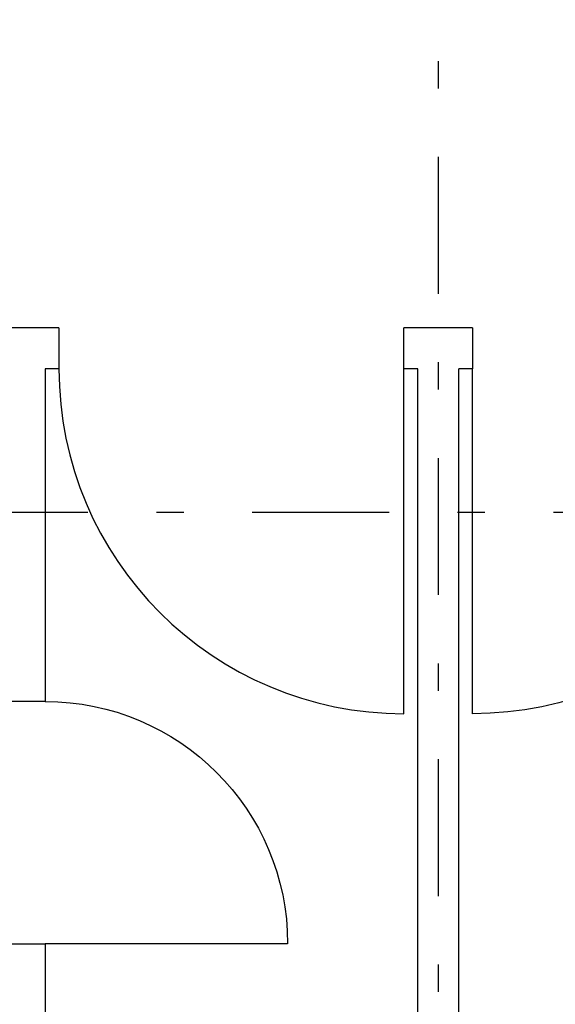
# Model space of a CAD drawing. Extents: x -1702.1 to -1638.5, y 1185.1 to 1220.8.
# Tile 6 of 50: x -1691.7 to -1689.7, y 1196.1 to 1199.7. Entities that reach past the tile are written whole.
import ezdxf

# ---------------------------------------------------------------- set-up
doc = ezdxf.new("R2010")
doc.units = 0
doc.header["$MEASUREMENT"] = 0
doc.linetypes.add('DASHDOT', pattern=[1, 0.5, -0.25, 0, -0.25])
for name, color, linetype in [('13', 94, 'CONTINUOUS'), ('18', 5, 'CONTINUOUS'), ('8', 1, 'CONTINUOUS')]:
    doc.layers.add(name, color=color, linetype=linetype)

msp = doc.modelspace()

# ---------------------------------------------------------------- linework, layer by layer
at = {"layer": '13', "linetype": 'Continuous'}
for p, q in [((-1691.5616, 1198.57739, 0.21561), (-1693.6516, 1198.57739, 0.21561)), ((-1690.0516, 1198.57739, 0.21561), (-1690.3016, 1198.57739, 0.21561)), ((-1691.5616, 1198.42739, 0.21561), (-1691.6116, 1198.42739, 0.21561)), ((-1691.6116, 1198.42739, 0.21561), (-1691.6116, 1197.21239, 0.21561)), ((-1690.2516, 1198.42739, 0.21561), (-1690.3016, 1198.42739, 0.21561)), ((-1690.2516, 1188.89239, 0.0206), (-1690.2516, 1198.42739, 0.0206)), ((-1690.1016, 1188.89239, 0.0206), (-1690.1016, 1198.42739, 0.0206)), ((-1690.0516, 1198.42739, 0.21561), (-1690.1016, 1198.42739, 0.21561)), ((-1691.6116, 1196.32739, 0.21561), (-1691.6116, 1196.02739, 0.21561))]:
    msp.add_line(p, q, dxfattribs=at)
at = {"layer": '13', "linetype": 'Continuous', "elevation": 0.21561}
for points in [[(-1691.5616, 1198.57739), (-1691.5616, 1198.42739), (-1691.5616, 1198.42739), (-1691.5616, 1198.42739)], [(-1690.3016, 1198.42739), (-1690.3016, 1198.42739), (-1690.3016, 1198.42739), (-1690.3016, 1198.57739)], [(-1690.0516, 1198.57739), (-1690.0516, 1198.42739), (-1690.0516, 1198.42739), (-1690.0516, 1198.42739)], [(-1691.6116, 1197.21239), (-1691.6116, 1197.21239), (-1691.6116, 1197.21239), (-1691.7616, 1197.21239)], [(-1691.7616, 1196.32739), (-1691.6116, 1196.32739), (-1691.6116, 1196.32739), (-1691.6116, 1196.32739)]]:
    msp.add_lwpolyline(points, dxfattribs=at)
at = {"layer": '18', "linetype": 'Continuous'}
for p, q in [((-1690.3016, 1197.16739, 0.21561), (-1690.3016, 1198.42739, 0.21561)), ((-1690.0516, 1197.16739, 0.21561), (-1690.0516, 1198.42739, 0.21561)), ((-1690.7266, 1196.32739, 0.21561), (-1691.6116, 1196.32739, 0.21561))]:
    msp.add_line(p, q, dxfattribs=at)
msp.add_arc((-1690.3016, 1198.42739, 0.215612), 1.26, 180, 270, dxfattribs=at)
at = {"layer": '18', "linetype": 'Continuous', "extrusion": (0, 0, -1)}
for centre, radius, start, end in [((1690.0516, 1198.42739, -0.215612), 1.26, 180, 270), ((1691.6116, 1196.32739, -0.215612), 0.885, 90, 180)]:
    msp.add_arc(centre, radius, start, end, dxfattribs=at)
at = {"layer": '8', "linetype": 'DASHDOT'}
for p, q in [((-1690.1766, 1206.90123, 0.0206), (-1690.1766, 1186.5456, 0.0206)), ((-1641.95595, 1197.90239, 0.0206), (-1699.32107, 1197.90239, 0.0206))]:
    msp.add_line(p, q, dxfattribs=at)

doc.saveas('drawing.dxf')
